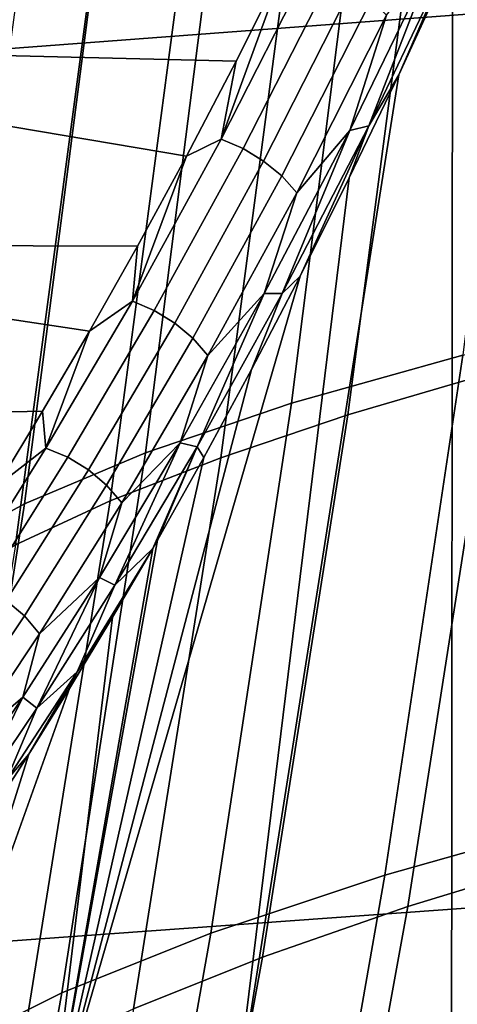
# Model space of a CAD drawing. Header units: metres. Extents: x -25 to 132, y -25 to 25.
# Tile 95 of 256: x 24.987 to 25.517, y -4.125 to -2.934. Entities that reach past the tile are written whole.
import ezdxf

# ---------------------------------------------------------------- set-up
doc = ezdxf.new("R2010")
doc.units = ezdxf.units.M
doc.layers.add('solid_12_061_071_XXX', color=7, linetype='CONTINUOUS')

msp = doc.modelspace()

# ---------------------------------------------------------------- linework, layer by layer
at = {"layer": 'solid_12_061_071_XXX'}
for points in [[(21.608002, -3.222389, 139.745895), (28.086515, -2.734499, 141.421341), (28.065681, -1.642454, 141.50441), (21.582554, -2.151096, 139.847565)], [(25.040619, -2.185744, 14.321324), (24.968082, -2.890675, 14.375935), (24.885862, -2.942492, 13.050536), (24.960787, -2.224228, 12.991066)], [(25.057713, -2.199214, 91.389336), (24.986086, -2.231887, 91.884453), (24.90884, -2.959887, 91.825058), (24.982073, -2.916067, 91.33419)], [(25.02696, -2.402468, 126.56884), (25.035801, -2.295686, 126.773773), (24.85018, -2.850875, 127.102615), (24.839201, -2.983481, 126.848122)], [(25.017752, -2.490966, 126.355385), (25.02696, -2.402468, 126.56884), (24.839201, -2.983481, 126.848122), (24.827766, -3.093381, 126.583046)], [(25.008245, -2.560505, 126.13504), (25.017752, -2.490966, 126.355385), (24.827766, -3.093381, 126.583046), (24.815962, -3.179738, 126.30941)], [(24.998516, -2.610558, 125.90947), (25.008245, -2.560505, 126.13504), (24.815962, -3.179738, 126.30941), (24.803877, -3.241895, 126.029297)], [(24.988634, -2.640743, 125.680412), (24.998516, -2.610558, 125.90947), (24.803877, -3.241895, 126.029297), (24.791605, -3.27938, 125.744835)], [(24.978676, -2.65083, 125.449593), (24.988634, -2.640743, 125.680412), (24.791605, -3.27938, 125.744835), (24.77924, -3.291907, 125.458191)], [(24.394844, -2.697549, 128.565247), (25.308987, -2.864077, 128.371841), (25.248911, -2.984252, 128.251999), (24.383886, -2.963459, 128.311234)], [(25.603497, -2.697262, 19.664576), (25.523378, -3.33981, 19.721149), (25.31599, -3.398028, 18.406176), (25.398558, -2.7436, 18.345861)], [(25.643002, -2.706113, 88.918457), (25.471472, -2.746904, 89.393532), (25.384241, -3.41215, 89.333199), (25.557621, -3.361163, 88.860825)], [(21.643511, -4.28879, 139.603943), (28.11764, -3.822367, 141.297058), (28.086515, -2.734499, 141.421341), (21.608002, -3.222389, 139.745895)], [(25.564047, -2.735911, 128.641937), (25.773607, -2.849752, 129.151428), (25.509542, -4.270769, 128.994156), (25.510601, -2.858756, 128.539856)], [(25.398558, -2.7436, 18.345861), (25.31599, -3.398028, 18.406176), (25.139212, -3.457963, 17.088762), (25.224377, -2.791263, 17.024349)], [(25.471472, -2.746904, 89.393532), (25.319601, -2.788512, 89.873505), (25.230499, -3.464205, 89.810089), (25.384241, -3.41215, 89.333199)], [(25.224377, -2.791263, 17.024349), (25.139212, -3.457963, 17.088762), (24.992962, -3.519655, 15.769665), (25.080902, -2.840282, 15.70079)], [(25.319601, -2.788512, 89.873505), (25.187473, -2.830116, 90.357559), (25.096485, -3.516316, 90.290718), (25.230499, -3.464205, 89.810089)], [(25.187473, -2.830116, 90.357559), (25.074968, -2.872625, 90.844749), (24.981981, -3.569607, 90.774071), (25.096485, -3.516316, 90.290718)], [(25.080902, -2.840282, 15.70079), (24.992962, -3.519655, 15.769665), (24.877163, -3.583129, 14.449637), (24.968082, -2.890675, 14.375935)], [(25.409485, -3.062394, 128.334198), (25.514315, -2.842932, 128.545319), (25.445744, -3.000737, 128.411438)], [(25.490118, -2.854593, 128.498016), (25.514315, -2.842932, 128.545319), (25.409485, -3.062394, 128.334198)], [(25.514315, -2.842932, 128.545319), (25.510601, -2.858756, 128.539856), (25.445744, -3.000737, 128.411438)], [(26.077055, -2.843503, 129.746414), (25.818287, -4.261552, 129.621155), (25.509542, -4.270769, 128.994156), (25.773607, -2.849752, 129.151428)], [(25.445744, -3.000737, 128.411438), (25.510601, -2.858756, 128.539856), (25.509542, -4.270769, 128.994156), (25.243839, -4.280629, 128.346848)], [(25.386396, -3.068154, 128.288651), (25.490118, -2.854593, 128.498016), (25.409485, -3.062394, 128.334198)], [(25.431108, -2.928493, 128.394379), (25.490118, -2.854593, 128.498016), (25.386396, -3.068154, 128.288651)], [(25.308987, -2.864077, 128.371841), (25.33947, -2.865195, 128.373337), (25.230953, -3.078516, 128.153305)], [(25.248911, -2.984252, 128.251999), (25.308987, -2.864077, 128.371841), (25.230953, -3.078516, 128.153305)], [(25.230953, -3.078516, 128.153305), (25.33947, -2.865195, 128.373337), (25.366028, -2.876832, 128.372391), (25.25749, -3.090099, 128.15152)], [(25.074968, -2.872625, 90.844749), (24.982073, -2.916067, 91.33419), (24.886923, -3.624111, 91.259254), (24.981981, -3.569607, 90.774071)], [(25.25749, -3.090099, 128.15152), (25.366028, -2.876832, 128.372391), (25.390755, -2.891647, 128.375687), (25.282183, -3.105166, 128.153717)], [(25.282183, -3.105166, 128.153717), (25.390755, -2.891647, 128.375687), (25.412722, -2.909085, 128.383102), (25.304106, -3.123155, 128.159836)], [(25.304106, -3.123155, 128.159836), (25.412722, -2.909085, 128.383102), (25.431108, -2.928493, 128.394379), (25.322439, -3.143393, 128.169632)], [(25.322439, -3.143393, 128.169632), (25.431108, -2.928493, 128.394379), (25.386396, -3.068154, 128.288651)], [(24.383886, -2.963459, 128.311234), (25.188919, -3.099067, 128.12738), (25.129599, -3.20808, 127.998535), (24.371946, -3.205509, 128.034454)], [(24.383886, -2.963459, 128.311234), (25.248911, -2.984252, 128.251999), (25.188919, -3.099067, 128.12738)], [(25.188919, -3.099067, 128.12738), (25.248911, -2.984252, 128.251999), (25.230953, -3.078516, 128.153305)], [(25.385921, -3.12555, 128.288116), (25.445744, -3.000737, 128.411438), (25.243839, -4.280629, 128.346848)], [(25.409485, -3.062394, 128.334198), (25.445744, -3.000737, 128.411438), (25.385921, -3.12555, 128.288116)], [(25.282909, -3.26555, 128.064713), (25.386396, -3.068154, 128.288651), (25.304668, -3.265265, 128.108017)], [(25.322439, -3.143393, 128.169632), (25.386396, -3.068154, 128.288651), (25.282909, -3.26555, 128.064713)], [(25.304668, -3.265265, 128.108017), (25.409485, -3.062394, 128.334198), (25.326406, -3.244509, 128.160202)], [(25.386396, -3.068154, 128.288651), (25.409485, -3.062394, 128.334198), (25.304668, -3.265265, 128.108017)], [(25.409485, -3.062394, 128.334198), (25.385921, -3.12555, 128.288116), (25.326406, -3.244509, 128.160202)], [(25.123404, -3.274623, 127.917381), (25.230953, -3.078516, 128.153305), (25.25749, -3.090099, 128.15152), (25.149979, -3.285994, 127.914894)], [(25.188919, -3.099067, 128.12738), (25.230953, -3.078516, 128.153305), (25.123404, -3.274623, 127.917381)], [(25.149979, -3.285994, 127.914894), (25.25749, -3.090099, 128.15152), (25.282183, -3.105166, 128.153717), (25.17469, -3.301145, 127.916107)], [(25.129599, -3.20808, 127.998535), (25.188919, -3.099067, 128.12738), (25.123404, -3.274623, 127.917381)], [(25.17469, -3.301145, 127.916107), (25.282183, -3.105166, 128.153717), (25.304106, -3.123155, 128.159836), (25.196613, -3.319509, 127.920982)], [(25.326406, -3.244509, 128.160202), (25.385921, -3.12555, 128.288116), (25.243839, -4.280629, 128.346848), (25.022673, -4.291128, 127.682144)], [(25.196613, -3.319509, 127.920982), (25.304106, -3.123155, 128.159836), (25.322439, -3.143393, 128.169632), (25.21493, -3.3404, 127.929337)], [(25.21493, -3.3404, 127.929337), (25.322439, -3.143393, 128.169632), (25.282909, -3.26555, 128.064713)], [(24.359119, -3.42175, 127.737091), (24.371946, -3.205509, 128.034454), (25.071396, -3.31103, 127.865913), (25.014568, -3.407751, 127.729904)], [(24.371946, -3.205509, 128.034454), (25.129599, -3.20808, 127.998535), (25.071396, -3.31103, 127.865913)], [(25.071396, -3.31103, 127.865913), (25.129599, -3.20808, 127.998535), (25.123404, -3.274623, 127.917381)], [(25.267605, -3.357386, 128.028107), (25.326406, -3.244509, 128.160202), (25.022673, -4.291128, 127.682144)], [(25.304668, -3.265265, 128.108017), (25.326406, -3.244509, 128.160202), (25.267605, -3.357386, 128.028107)], [(25.018785, -3.452551, 127.666374), (25.123404, -3.274623, 127.917381), (25.149979, -3.285994, 127.914894), (25.045446, -3.463583, 127.663338)], [(25.071396, -3.31103, 127.865913), (25.123404, -3.274623, 127.917381), (25.018785, -3.452551, 127.666374)], [(25.181385, -3.446108, 127.826973), (25.282909, -3.26555, 128.064713), (25.20166, -3.450873, 127.867584)], [(25.21493, -3.3404, 127.929337), (25.282909, -3.26555, 128.064713), (25.181385, -3.446108, 127.826973)], [(25.20166, -3.450873, 127.867584), (25.304668, -3.265265, 128.108017), (25.267605, -3.357386, 128.028107), (25.209919, -3.463897, 127.892197)], [(25.282909, -3.26555, 128.064713), (25.304668, -3.265265, 128.108017), (25.20166, -3.450873, 127.867584)], [(25.045446, -3.463583, 127.663338), (25.149979, -3.285994, 127.914894), (25.17469, -3.301145, 127.916107), (25.070223, -3.478676, 127.663689)], [(25.761448, -3.283264, 21.03293), (25.669966, -3.90115, 21.103256), (25.428871, -3.969215, 19.795277), (25.523378, -3.33981, 19.721149)], [(25.014568, -3.407751, 127.729904), (25.071396, -3.31103, 127.865913), (25.018785, -3.452551, 127.666374)], [(25.070223, -3.478676, 127.663689), (25.17469, -3.301145, 127.916107), (25.196613, -3.319509, 127.920982), (25.092186, -3.497263, 127.667404)], [(25.750687, -3.311297, 88.39386), (25.557621, -3.361163, 88.860825), (25.45677, -4.007085, 88.785904), (25.652317, -3.94735, 88.321815)], [(25.092186, -3.497263, 127.667404), (25.196613, -3.319509, 127.920982), (25.21493, -3.3404, 127.929337), (25.110514, -3.51865, 127.674355)], [(25.110514, -3.51865, 127.674355), (25.21493, -3.3404, 127.929337), (25.181385, -3.446108, 127.826973)], [(25.523378, -3.33981, 19.721149), (25.428871, -3.969215, 19.795277), (25.218309, -4.039352, 18.48444), (25.31599, -3.398028, 18.406176)], [(25.209919, -3.463897, 127.892197), (25.267605, -3.357386, 128.028107), (25.022673, -4.291128, 127.682144)], [(25.557621, -3.361163, 88.860825), (25.384241, -3.41215, 89.333199), (25.280901, -4.068214, 89.255051), (25.45677, -4.007085, 88.785904)], [(25.31599, -3.398028, 18.406176), (25.218309, -4.039352, 18.48444), (25.038181, -4.111618, 17.171513), (25.139212, -3.457963, 17.088762)], [(24.359119, -3.42175, 127.737091), (25.014568, -3.407751, 127.729904), (24.959679, -3.498013, 127.591064)], [(24.959679, -3.498013, 127.591064), (25.014568, -3.407751, 127.729904), (25.018785, -3.452551, 127.666374)], [(25.384241, -3.41215, 89.333199), (25.230499, -3.464205, 89.810089), (25.124622, -4.130677, 89.728348), (25.280901, -4.068214, 89.255051)], [(24.919048, -3.611288, 127.401093), (25.018785, -3.452551, 127.666374), (25.045446, -3.463583, 127.663338), (24.945837, -3.621891, 127.397682)], [(24.959679, -3.498013, 127.591064), (25.018785, -3.452551, 127.666374), (24.919048, -3.611288, 127.401093)], [(25.083492, -3.609049, 127.576225), (25.181385, -3.446108, 127.826973), (25.102186, -3.618421, 127.613731)], [(25.110514, -3.51865, 127.674355), (25.181385, -3.446108, 127.826973), (25.083492, -3.609049, 127.576225)], [(25.181385, -3.446108, 127.826973), (25.20166, -3.450873, 127.867584), (25.102186, -3.618421, 127.613731)], [(25.102186, -3.618421, 127.613731), (25.20166, -3.450873, 127.867584), (25.148096, -3.573742, 127.738579)], [(25.20166, -3.450873, 127.867584), (25.153809, -3.563781, 127.753151), (25.148096, -3.573742, 127.738579)], [(25.20166, -3.450873, 127.867584), (25.209919, -3.463897, 127.892197), (25.153809, -3.563781, 127.753151)], [(25.139212, -3.457963, 17.088762), (25.038181, -4.111618, 17.171513), (24.88838, -4.186063, 15.857252), (24.992962, -3.519655, 15.769665)], [(24.945837, -3.621891, 127.397682), (25.045446, -3.463583, 127.663338), (25.070223, -3.478676, 127.663689), (24.970713, -3.636812, 127.397308)], [(25.230499, -3.464205, 89.810089), (25.096485, -3.516316, 90.290718), (24.988047, -4.193278, 90.205063), (25.124622, -4.130677, 89.728348)], [(25.153809, -3.563781, 127.753151), (25.209919, -3.463897, 127.892197), (25.022673, -4.291128, 127.682144)], [(24.970713, -3.636812, 127.397308), (25.070223, -3.478676, 127.663689), (25.092186, -3.497263, 127.667404), (24.992748, -3.655494, 127.399971)], [(24.992748, -3.655494, 127.399971), (25.092186, -3.497263, 127.667404), (25.110514, -3.51865, 127.674355), (25.011116, -3.677238, 127.405579)], [(24.992962, -3.519655, 15.769665), (24.88838, -4.186063, 15.857252), (24.768801, -4.262717, 14.542413), (24.877163, -3.583129, 14.449637)], [(25.096485, -3.516316, 90.290718), (24.981981, -3.569607, 90.774071), (24.870844, -4.257348, 90.684097), (24.988047, -4.193278, 90.205063)], [(25.011116, -3.677238, 127.405579), (25.110514, -3.51865, 127.674355), (25.083492, -3.609049, 127.576225)], [(25.148096, -3.573742, 127.738579), (25.153809, -3.563781, 127.753151), (25.022673, -4.291128, 127.682144)], [(25.09955, -3.656957, 127.611229), (25.148096, -3.573742, 127.738579), (25.022673, -4.291128, 127.682144)], [(25.056789, -3.723025, 127.491066), (25.148096, -3.573742, 127.738579), (25.09955, -3.656957, 127.611229)], [(25.102186, -3.618421, 127.613731), (25.148096, -3.573742, 127.738579), (25.056789, -3.723025, 127.491066)], [(24.9909, -3.753601, 127.313232), (25.083492, -3.609049, 127.576225), (25.007967, -3.767115, 127.34726)], [(25.011116, -3.677238, 127.405579), (25.083492, -3.609049, 127.576225), (24.9909, -3.753601, 127.313232)], [(25.083492, -3.609049, 127.576225), (25.102186, -3.618421, 127.613731), (25.007967, -3.767115, 127.34726)], [(25.007967, -3.767115, 127.34726), (25.102186, -3.618421, 127.613731), (25.056789, -3.723025, 127.491066)], [(24.878092, -3.774609, 127.117844), (24.970713, -3.636812, 127.397308), (24.992748, -3.655494, 127.399971), (24.900225, -3.793284, 127.119568)], [(25.047539, -3.743227, 127.467094), (25.09955, -3.656957, 127.611229), (25.022673, -4.291128, 127.682144), (24.847336, -4.302257, 127.003098)], [(24.900225, -3.793284, 127.119568), (24.992748, -3.655494, 127.399971), (25.011116, -3.677238, 127.405579), (24.918652, -3.815265, 127.123909)], [(25.056789, -3.723025, 127.491066), (25.09955, -3.656957, 127.611229), (25.047539, -3.743227, 127.467094)], [(24.918652, -3.815265, 127.123909), (25.011116, -3.677238, 127.405579), (24.9909, -3.753601, 127.313232)], [(24.970903, -3.85512, 127.23259), (25.056789, -3.723025, 127.491066), (24.99802, -3.822617, 127.321175)], [(25.007967, -3.767115, 127.34726), (25.056789, -3.723025, 127.491066), (24.970903, -3.85512, 127.23259)], [(25.056789, -3.723025, 127.491066), (25.047539, -3.743227, 127.467094), (24.99802, -3.822617, 127.321175)], [(24.99802, -3.822617, 127.321175), (25.047539, -3.743227, 127.467094), (24.847336, -4.302257, 127.003098)], [(24.905254, -3.878982, 127.038872), (24.9909, -3.753601, 127.313232), (24.920713, -3.896156, 127.069061)], [(24.918652, -3.815265, 127.123909), (24.9909, -3.753601, 127.313232), (24.905254, -3.878982, 127.038872)], [(24.9909, -3.753601, 127.313232), (25.007967, -3.767115, 127.34726), (24.920713, -3.896156, 127.069061)], [(24.920713, -3.896156, 127.069061), (25.007967, -3.767115, 127.34726), (24.970903, -3.85512, 127.23259)], [(21.689003, -5.348721, 139.421982), (28.158964, -4.904449, 141.131897), (28.11764, -3.822367, 141.297058), (21.643511, -4.28879, 139.603943)], [(24.951202, -3.895107, 127.17379), (24.99802, -3.822617, 127.321175), (24.847336, -4.302257, 127.003098)], [(24.970903, -3.85512, 127.23259), (24.99802, -3.822617, 127.321175), (24.951202, -3.895107, 127.17379)], [(25.669966, -3.90115, 21.103256), (25.565731, -4.505689, 21.190678), (25.320915, -4.585258, 19.886911), (25.428871, -3.969215, 19.795277)], [(25.652317, -3.94735, 88.321815), (25.45677, -4.007085, 88.785904), (25.341072, -4.64361, 88.693771), (25.539707, -4.574099, 88.233101)], [(25.428871, -3.969215, 19.795277), (25.320915, -4.585258, 19.886911), (25.106455, -4.667316, 18.58062), (25.218309, -4.039352, 18.48444)], [(25.45677, -4.007085, 88.785904), (25.280901, -4.068214, 89.255051), (25.162083, -4.714803, 89.159157), (25.341072, -4.64361, 88.693771)], [(25.218309, -4.039352, 18.48444), (25.106455, -4.667316, 18.58062), (24.922228, -4.751932, 17.272572), (25.038181, -4.111618, 17.171513)], [(25.280901, -4.068214, 89.255051), (25.124622, -4.130677, 89.728348), (25.002613, -4.787606, 89.628334), (25.162083, -4.714803, 89.159157)], [(25.038181, -4.111618, 17.171513), (24.922228, -4.751932, 17.272572), (24.768097, -4.839164, 15.963525), (24.88838, -4.186063, 15.857252)]]:
    msp.add_3dface(points, dxfattribs=at)

doc.saveas('drawing.dxf')
